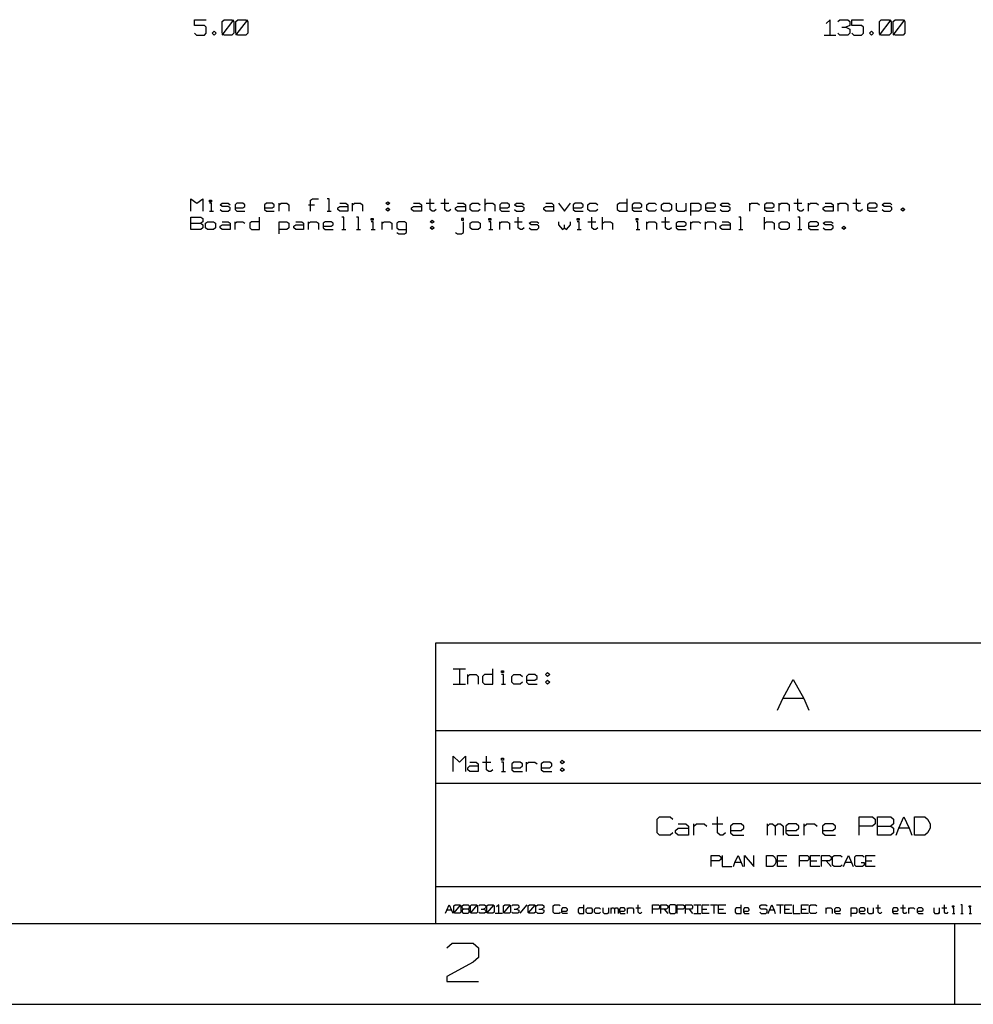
# Model space of a CAD drawing. Extents: x -658 to 530, y -320 to 521.
# Tile 10 of 28: x -55 to 238, y -320 to -16. Entities that reach past the tile are written whole.
import ezdxf

# ---------------------------------------------------------------- set-up
doc = ezdxf.new("R2010")
doc.units = 0
doc.layers.add('1', color=1, linetype='CONTINUOUS')

msp = doc.modelspace()

# ---------------------------------------------------------------- linework, layer by layer
at = {"layer": '1'}
for p, q in [((-1.43, -18.28), (-1.43, -16.5)), ((-1.43, -16.5), (2.22, -16.5)), ((7.07, -17.1), (7.67, -16.5)), ((7.07, -21.23), (10.7, -16.5)), ((7.07, -20.63), (7.07, -17.1)), ((7.67, -16.5), (10.1, -16.5)), ((10.1, -16.5), (10.7, -17.1)), ((10.7, -17.1), (10.7, -20.63)), ((11.32, -17.1), (11.92, -16.5)), ((11.32, -21.23), (14.95, -16.5)), ((11.32, -20.63), (11.32, -17.1)), ((11.92, -16.5), (14.35, -16.5)), ((14.35, -16.5), (14.95, -17.1)), ((14.95, -17.1), (14.95, -20.63)), ((194.2, -16.5), (193, -17.68)), ((194.2, -21.23), (194.2, -16.5)), ((196.62, -17.1), (197.25, -16.5)), ((197.25, -16.5), (199.67, -16.5)), ((199.67, -16.5), (200.27, -17.1)), ((200.27, -17.1), (200.27, -18.28)), ((200.87, -18.28), (200.87, -16.5)), ((200.87, -16.5), (204.52, -16.5)), ((209.37, -17.1), (209.97, -16.5)), ((209.37, -21.23), (213, -16.5)), ((209.37, -20.63), (209.37, -17.1)), ((209.97, -16.5), (212.4, -16.5)), ((212.4, -16.5), (213, -17.1)), ((213, -17.1), (213, -20.63)), ((213.6, -17.1), (214.22, -16.5)), ((213.6, -21.23), (217.25, -16.5)), ((213.6, -20.63), (213.6, -17.1)), ((214.22, -16.5), (216.65, -16.5)), ((216.65, -16.5), (217.25, -17.1)), ((217.25, -17.1), (217.25, -20.63)), ((1.62, -18.28), (-1.43, -18.28)), ((-1.43, -20.63), (-0.8, -21.23)), ((2.22, -18.85), (1.62, -18.28)), ((1.62, -21.23), (2.22, -20.63)), ((2.22, -20.63), (2.22, -18.85)), ((4.05, -20.63), (4.65, -20.05)), ((4.65, -21.23), (4.05, -20.63)), ((4.65, -20.05), (5.25, -20.63)), ((5.25, -20.63), (4.65, -21.23)), ((7.67, -21.23), (7.07, -20.63)), ((10.7, -20.63), (10.1, -21.23)), ((11.92, -21.23), (11.32, -20.63)), ((14.95, -20.63), (14.35, -21.23)), ((197.25, -21.23), (196.62, -20.63)), ((197.85, -18.85), (199.05, -18.85)), ((200.27, -18.28), (199.05, -18.85)), ((199.05, -18.85), (200.27, -19.45)), ((200.27, -20.63), (199.67, -21.23)), ((200.27, -19.45), (200.27, -20.63)), ((203.9, -18.28), (200.87, -18.28)), ((200.87, -20.63), (201.47, -21.23)), ((204.52, -18.85), (203.9, -18.28)), ((203.9, -21.23), (204.52, -20.63)), ((204.52, -20.63), (204.52, -18.85)), ((206.32, -20.63), (206.95, -20.05)), ((206.95, -21.23), (206.32, -20.63)), ((206.95, -20.05), (207.55, -20.63)), ((207.55, -20.63), (206.95, -21.23)), ((209.97, -21.23), (209.37, -20.63)), ((213, -20.63), (212.4, -21.23)), ((214.22, -21.23), (213.6, -20.63)), ((217.25, -20.63), (216.65, -21.23)), ((-0.8, -21.23), (1.62, -21.23)), ((10.1, -21.23), (7.67, -21.23)), ((14.35, -21.23), (11.92, -21.23)), ((192.4, -21.23), (196.02, -21.23)), ((199.67, -21.23), (197.25, -21.23)), ((201.47, -21.23), (203.9, -21.23)), ((212.4, -21.23), (209.97, -21.23)), ((216.65, -21.23), (214.22, -21.23)), ((-2.55, -75.38), (-2.55, -71.6)), ((-2.55, -71.6), (-0.73, -73)), ((-0.73, -73), (1.1, -71.6)), ((1.1, -71.6), (1.1, -75.38)), ((3.2, -72.53), (3.2, -72.08)), ((3.2, -72.08), (3.8, -72.08)), ((3.8, -72.53), (3.2, -72.53)), ((3.8, -72.08), (3.8, -72.53)), ((34.27, -72.08), (34.9, -71.6)), ((34.27, -75.38), (34.27, -72.08)), ((34.9, -71.6), (36.7, -71.6)), ((40.02, -71.6), (39.42, -71.6)), ((40.02, -75.38), (40.02, -71.6)), ((57.52, -73), (58.12, -72.53)), ((58.12, -72.53), (58.72, -73)), ((71.1, -74.9), (71.1, -71.6)), ((75.62, -74.9), (75.62, -71.6)), ((88, -75.38), (88, -71.6)), ((131.77, -75.38), (131.77, -71.6)), ((184.27, -74.9), (184.27, -71.6)), ((202.37, -74.9), (202.37, -71.6)), ((3.8, -73), (3.2, -73)), ((3.2, -75.38), (4.42, -75.38)), ((3.8, -75.38), (3.8, -73)), ((6.52, -73.48), (7.12, -73)), ((7.12, -73.95), (6.52, -73.48)), ((6.52, -74.9), (7.12, -75.38)), ((7.12, -73), (8.95, -73)), ((8.95, -73.95), (7.12, -73.95)), ((7.12, -75.38), (8.95, -75.38)), ((8.95, -73), (9.55, -73.48)), ((9.55, -74.43), (8.95, -73.95)), ((8.95, -75.38), (9.55, -74.9)), ((9.55, -74.9), (9.55, -74.43)), ((11.65, -73), (11.05, -73.48)), ((11.05, -73.48), (11.05, -74.9)), ((11.05, -74.43), (13.47, -74.43)), ((11.05, -74.9), (11.65, -75.38)), ((13.47, -73), (11.65, -73)), ((11.65, -75.38), (14.07, -75.38)), ((14.07, -73.48), (13.47, -73)), ((13.47, -74.43), (14.07, -73.95)), ((14.07, -73.95), (14.07, -73.48)), ((20.7, -73), (20.1, -73.48)), ((20.1, -73.48), (20.1, -74.9)), ((20.1, -74.43), (22.52, -74.43)), ((20.1, -74.9), (20.7, -75.38)), ((22.52, -73), (20.7, -73)), ((20.7, -75.38), (23.12, -75.38)), ((23.12, -73.48), (22.52, -73)), ((22.52, -74.43), (23.12, -73.95)), ((23.12, -73.95), (23.12, -73.48)), ((24.62, -75.38), (24.62, -73)), ((24.62, -73.48), (25.22, -73)), ((25.22, -73), (27.05, -73)), ((27.05, -73), (27.65, -73.48)), ((27.65, -73.48), (27.65, -75.38)), ((33.67, -73.48), (35.5, -73.48)), ((39.42, -75.38), (40.62, -75.38)), ((42.72, -74.43), (43.32, -73.95)), ((42.72, -74.9), (42.72, -74.43)), ((43.32, -75.38), (42.72, -74.9)), ((43.32, -73), (45.15, -73)), ((43.32, -73.95), (45.75, -73.95)), ((45.75, -75.38), (43.32, -75.38)), ((45.15, -73), (45.75, -73.48)), ((45.75, -73.48), (45.75, -75.38)), ((47.25, -75.38), (47.25, -73)), ((47.25, -73.48), (47.85, -73)), ((47.85, -73), (49.67, -73)), ((49.67, -73), (50.27, -73.48)), ((50.27, -73.48), (50.27, -75.38)), ((58.12, -73.48), (57.52, -73)), ((57.52, -74.9), (58.12, -74.43)), ((58.12, -75.38), (57.52, -74.9)), ((58.72, -73), (58.12, -73.48)), ((58.12, -74.43), (58.72, -74.9)), ((58.72, -74.9), (58.12, -75.38)), ((65.35, -74.43), (65.97, -73.95)), ((65.35, -74.9), (65.35, -74.43)), ((65.97, -75.38), (65.35, -74.9)), ((65.97, -73), (67.8, -73)), ((65.97, -73.95), (68.4, -73.95)), ((68.4, -75.38), (65.97, -75.38)), ((67.8, -73), (68.4, -73.48)), ((68.4, -73.48), (68.4, -75.38)), ((69.9, -73), (72.32, -73)), ((71.7, -75.38), (71.1, -74.9)), ((72.32, -75.38), (71.7, -75.38)), ((72.92, -74.9), (72.32, -75.38)), ((74.42, -73), (76.85, -73)), ((76.22, -75.38), (75.62, -74.9)), ((76.85, -75.38), (76.22, -75.38)), ((77.45, -74.9), (76.85, -75.38)), ((78.95, -74.43), (79.55, -73.95)), ((78.95, -74.9), (78.95, -74.43)), ((79.55, -75.38), (78.95, -74.9)), ((79.55, -73), (81.37, -73)), ((79.55, -73.95), (81.97, -73.95)), ((81.97, -75.38), (79.55, -75.38)), ((81.37, -73), (81.97, -73.48)), ((81.97, -73.48), (81.97, -75.38)), ((83.47, -73.48), (84.07, -73)), ((83.47, -74.9), (83.47, -73.48)), ((84.07, -75.38), (83.47, -74.9)), ((84.07, -73), (85.9, -73)), ((85.9, -75.38), (84.07, -75.38)), ((85.9, -73), (86.5, -73.48)), ((86.5, -74.9), (85.9, -75.38)), ((88, -73.48), (88.6, -73)), ((88.6, -73), (90.42, -73)), ((90.42, -73), (91.02, -73.48)), ((91.02, -73.48), (91.02, -75.38)), ((93.12, -73), (92.52, -73.48)), ((92.52, -73.48), (92.52, -74.9)), ((92.52, -74.43), (94.95, -74.43)), ((92.52, -74.9), (93.12, -75.38)), ((94.95, -73), (93.12, -73)), ((93.12, -75.38), (95.55, -75.38)), ((95.55, -73.48), (94.95, -73)), ((94.95, -74.43), (95.55, -73.95)), ((95.55, -73.95), (95.55, -73.48)), ((97.05, -73.48), (97.65, -73)), ((97.65, -73.95), (97.05, -73.48)), ((97.05, -74.9), (97.65, -75.38)), ((97.65, -73), (99.47, -73)), ((99.47, -73.95), (97.65, -73.95)), ((97.65, -75.38), (99.47, -75.38)), ((99.47, -73), (100.07, -73.48)), ((100.07, -74.43), (99.47, -73.95)), ((99.47, -75.38), (100.07, -74.9)), ((100.07, -74.9), (100.07, -74.43)), ((106.1, -74.43), (106.7, -73.95)), ((106.1, -74.9), (106.1, -74.43)), ((106.7, -75.38), (106.1, -74.9)), ((106.7, -73), (108.52, -73)), ((106.7, -73.95), (109.12, -73.95)), ((109.12, -75.38), (106.7, -75.38)), ((108.52, -73), (109.12, -73.48)), ((109.12, -73.48), (109.12, -75.38)), ((110.62, -73), (112.45, -75.38)), ((112.45, -75.38), (114.27, -73)), ((115.77, -73), (115.15, -73.48)), ((115.15, -73.48), (115.15, -74.9)), ((115.15, -74.43), (117.57, -74.43)), ((115.15, -74.9), (115.77, -75.38)), ((117.57, -73), (115.77, -73)), ((115.77, -75.38), (118.2, -75.38)), ((118.2, -73.48), (117.57, -73)), ((117.57, -74.43), (118.2, -73.95)), ((118.2, -73.95), (118.2, -73.48)), ((119.67, -73.48), (120.3, -73)), ((119.67, -74.9), (119.67, -73.48)), ((120.3, -75.38), (119.67, -74.9)), ((120.3, -73), (122.1, -73)), ((122.1, -75.38), (120.3, -75.38)), ((122.1, -73), (122.72, -73.48)), ((122.72, -74.9), (122.1, -75.38)), ((129.35, -73), (128.72, -73.48)), ((128.72, -73.48), (128.72, -74.9)), ((128.72, -74.9), (129.35, -75.38)), ((131.77, -73), (129.35, -73)), ((129.35, -75.38), (131.77, -75.38)), ((133.87, -73), (133.27, -73.48)), ((133.27, -73.48), (133.27, -74.9)), ((133.27, -74.43), (135.7, -74.43)), ((133.27, -74.9), (133.87, -75.38)), ((135.7, -73), (133.87, -73)), ((133.87, -75.38), (136.3, -75.38)), ((136.3, -73.48), (135.7, -73)), ((135.7, -74.43), (136.3, -73.95)), ((136.3, -73.95), (136.3, -73.48)), ((137.8, -73.48), (138.4, -73)), ((137.8, -74.9), (137.8, -73.48)), ((138.4, -75.38), (137.8, -74.9)), ((138.4, -73), (140.22, -73)), ((140.22, -75.38), (138.4, -75.38)), ((140.22, -73), (140.82, -73.48)), ((140.82, -74.9), (140.22, -75.38)), ((142.32, -73.48), (142.92, -73)), ((142.32, -74.9), (142.32, -73.48)), ((142.92, -75.38), (142.32, -74.9)), ((142.92, -73), (144.75, -73)), ((144.75, -75.38), (142.92, -75.38)), ((144.75, -73), (145.35, -73.48)), ((145.35, -74.9), (144.75, -75.38)), ((145.35, -73.48), (145.35, -74.9)), ((146.85, -73), (146.85, -74.9)), ((146.85, -74.9), (147.45, -75.38)), ((147.45, -75.38), (149.27, -75.38)), ((149.27, -75.38), (149.87, -74.9)), ((149.87, -75.38), (149.87, -73)), ((151.37, -76.78), (151.37, -73)), ((151.37, -73), (153.8, -73)), ((153.8, -75.38), (151.37, -75.38)), ((153.8, -73), (154.4, -73.48)), ((154.4, -74.9), (153.8, -75.38)), ((154.4, -73.48), (154.4, -74.9)), ((156.5, -73), (155.9, -73.48)), ((155.9, -73.48), (155.9, -74.9)), ((155.9, -74.43), (158.32, -74.43)), ((155.9, -74.9), (156.5, -75.38)), ((158.32, -73), (156.5, -73)), ((156.5, -75.38), (158.92, -75.38)), ((158.92, -73.48), (158.32, -73)), ((158.32, -74.43), (158.92, -73.95)), ((158.92, -73.95), (158.92, -73.48)), ((160.42, -73.48), (161.02, -73)), ((161.02, -73.95), (160.42, -73.48)), ((160.42, -74.9), (161.02, -75.38)), ((161.02, -73), (162.85, -73)), ((162.85, -73.95), (161.02, -73.95)), ((161.02, -75.38), (162.85, -75.38)), ((162.85, -73), (163.45, -73.48)), ((163.45, -74.43), (162.85, -73.95)), ((162.85, -75.38), (163.45, -74.9)), ((163.45, -74.9), (163.45, -74.43)), ((169.47, -75.38), (169.47, -73)), ((169.47, -73.48), (170.07, -73)), ((170.07, -73), (171.9, -73)), ((171.9, -73), (172.5, -73.48)), ((174.6, -73), (174, -73.48)), ((174, -73.48), (174, -74.9)), ((174, -74.43), (176.42, -74.43)), ((174, -74.9), (174.6, -75.38)), ((176.42, -73), (174.6, -73)), ((174.6, -75.38), (177.02, -75.38)), ((177.02, -73.48), (176.42, -73)), ((176.42, -74.43), (177.02, -73.95)), ((177.02, -73.95), (177.02, -73.48)), ((178.52, -75.38), (178.52, -73)), ((178.52, -73.48), (179.15, -73)), ((179.15, -73), (180.95, -73)), ((180.95, -73), (181.57, -73.48)), ((181.57, -73.48), (181.57, -75.38)), ((183.05, -73), (185.47, -73)), ((184.87, -75.38), (184.27, -74.9)), ((185.47, -75.38), (184.87, -75.38)), ((186.1, -74.9), (185.47, -75.38)), ((187.57, -75.38), (187.57, -73)), ((187.57, -73.48), (188.2, -73)), ((188.2, -73), (190, -73)), ((190, -73), (190.62, -73.48)), ((192.1, -74.43), (192.72, -73.95)), ((192.1, -74.9), (192.1, -74.43)), ((192.72, -75.38), (192.1, -74.9)), ((192.72, -73), (194.52, -73)), ((192.72, -73.95), (195.15, -73.95)), ((195.15, -75.38), (192.72, -75.38)), ((194.52, -73), (195.15, -73.48)), ((195.15, -73.48), (195.15, -75.38)), ((196.65, -75.38), (196.65, -73)), ((196.65, -73.48), (197.25, -73)), ((197.25, -73), (199.07, -73)), ((199.07, -73), (199.67, -73.48)), ((199.67, -73.48), (199.67, -75.38)), ((201.17, -73), (203.6, -73)), ((202.97, -75.38), (202.37, -74.9)), ((203.6, -75.38), (202.97, -75.38)), ((204.2, -74.9), (203.6, -75.38)), ((206.3, -73), (205.7, -73.48)), ((205.7, -73.48), (205.7, -74.9)), ((205.7, -74.43), (208.12, -74.43)), ((205.7, -74.9), (206.3, -75.38)), ((208.12, -73), (206.3, -73)), ((206.3, -75.38), (208.72, -75.38)), ((208.72, -73.48), (208.12, -73)), ((208.12, -74.43), (208.72, -73.95)), ((208.72, -73.95), (208.72, -73.48)), ((210.22, -73.48), (210.82, -73)), ((210.82, -73.95), (210.22, -73.48)), ((210.22, -74.9), (210.82, -75.38)), ((210.82, -73), (212.65, -73)), ((212.65, -73.95), (210.82, -73.95)), ((210.82, -75.38), (212.65, -75.38)), ((212.65, -73), (213.25, -73.48)), ((213.25, -74.43), (212.65, -73.95)), ((212.65, -75.38), (213.25, -74.9)), ((213.25, -74.9), (213.25, -74.43)), ((215.95, -74.9), (216.57, -74.43)), ((216.57, -75.38), (215.95, -74.9)), ((216.57, -74.43), (217.17, -74.9)), ((217.17, -74.9), (216.57, -75.38)), ((-2.55, -81.03), (-2.55, -77.25)), ((-2.55, -77.25), (0.5, -77.25)), ((0.5, -77.25), (1.1, -77.73)), ((1.1, -78.68), (0.5, -79.15)), ((1.1, -77.73), (1.1, -78.68)), ((2, -79.15), (2.6, -78.68)), ((2.6, -78.68), (4.42, -78.68)), ((4.42, -78.68), (5.02, -79.15)), ((7.12, -78.68), (8.95, -78.68)), ((8.95, -78.68), (9.55, -79.15)), ((11.05, -81.03), (11.05, -78.68)), ((11.05, -79.15), (11.65, -78.68)), ((11.65, -78.68), (13.47, -78.68)), ((13.47, -78.68), (14.07, -79.15)), ((16.17, -78.68), (15.57, -79.15)), ((18.6, -78.68), (16.17, -78.68)), ((18.6, -81.03), (18.6, -77.25)), ((24.62, -82.45), (24.62, -78.68)), ((24.62, -78.68), (27.05, -78.68)), ((27.05, -78.68), (27.65, -79.15)), ((29.75, -78.68), (31.57, -78.68)), ((31.57, -78.68), (32.17, -79.15)), ((33.67, -81.03), (33.67, -78.68)), ((33.67, -79.15), (34.27, -78.68)), ((34.27, -78.68), (36.1, -78.68)), ((36.1, -78.68), (36.7, -79.15)), ((38.8, -78.68), (38.2, -79.15)), ((40.62, -78.68), (38.8, -78.68)), ((41.22, -79.15), (40.62, -78.68)), ((44.55, -77.25), (43.95, -77.25)), ((44.55, -81.03), (44.55, -77.25)), ((49.07, -77.25), (48.47, -77.25)), ((49.07, -81.03), (49.07, -77.25)), ((53, -78.2), (53, -77.73)), ((53, -77.73), (53.6, -77.73)), ((53.6, -78.2), (53, -78.2)), ((53.6, -78.68), (53, -78.68)), ((53.6, -77.73), (53.6, -78.2)), ((53.6, -81.03), (53.6, -78.68)), ((56.3, -81.03), (56.3, -78.68)), ((56.3, -79.15), (56.92, -78.68)), ((56.92, -78.68), (58.72, -78.68)), ((58.72, -78.68), (59.35, -79.15)), ((61.45, -78.68), (60.82, -79.15)), ((63.25, -78.68), (61.45, -78.68)), ((63.87, -79.15), (63.25, -78.68)), ((71.1, -78.68), (71.7, -78.2)), ((71.7, -79.15), (71.1, -78.68)), ((71.7, -78.2), (72.32, -78.68)), ((72.32, -78.68), (71.7, -79.15)), ((81.37, -77.73), (80.75, -77.73)), ((80.75, -77.73), (80.75, -78.2)), ((80.75, -78.2), (81.37, -78.2)), ((81.37, -78.2), (81.37, -77.73)), ((81.37, -81.98), (81.37, -78.68)), ((83.47, -79.15), (84.07, -78.68)), ((84.07, -78.68), (85.9, -78.68)), ((85.9, -78.68), (86.5, -79.15)), ((89.2, -78.2), (89.2, -77.73)), ((89.2, -77.73), (89.82, -77.73)), ((89.82, -78.2), (89.2, -78.2)), ((89.82, -78.68), (89.2, -78.68)), ((89.82, -77.73), (89.82, -78.2)), ((89.82, -81.03), (89.82, -78.68)), ((92.52, -81.03), (92.52, -78.68)), ((92.52, -79.15), (93.12, -78.68)), ((93.12, -78.68), (94.95, -78.68)), ((94.95, -78.68), (95.55, -79.15)), ((97.05, -78.68), (99.47, -78.68)), ((98.25, -80.55), (98.25, -77.25)), ((101.57, -79.15), (102.17, -78.68)), ((102.17, -78.68), (104, -78.68)), ((104, -78.68), (104.6, -79.15)), ((110.62, -78.68), (110.62, -79.6)), ((114.27, -79.6), (114.27, -78.68)), ((116.37, -78.2), (116.37, -77.73)), ((116.37, -77.73), (116.97, -77.73)), ((116.97, -78.2), (116.37, -78.2)), ((116.97, -78.68), (116.37, -78.68)), ((116.97, -77.73), (116.97, -78.2)), ((116.97, -81.03), (116.97, -78.68)), ((119.67, -78.68), (122.1, -78.68)), ((120.9, -80.55), (120.9, -77.25)), ((124.2, -81.03), (124.2, -77.25)), ((124.2, -79.15), (124.82, -78.68)), ((124.82, -78.68), (126.62, -78.68)), ((126.62, -78.68), (127.25, -79.15)), ((134.47, -78.2), (134.47, -77.73)), ((134.47, -77.73), (135.07, -77.73)), ((135.07, -78.2), (134.47, -78.2)), ((135.07, -78.68), (134.47, -78.68)), ((135.07, -77.73), (135.07, -78.2)), ((135.07, -81.03), (135.07, -78.68)), ((137.8, -81.03), (137.8, -78.68)), ((137.8, -79.15), (138.4, -78.68)), ((138.4, -78.68), (140.22, -78.68)), ((140.22, -78.68), (140.82, -79.15)), ((142.32, -78.68), (144.75, -78.68)), ((143.52, -80.55), (143.52, -77.25)), ((147.45, -78.68), (146.85, -79.15)), ((149.27, -78.68), (147.45, -78.68)), ((149.87, -79.15), (149.27, -78.68)), ((151.37, -81.03), (151.37, -78.68)), ((151.37, -79.15), (151.97, -78.68)), ((151.97, -78.68), (153.8, -78.68)), ((153.8, -78.68), (154.4, -79.15)), ((155.9, -81.03), (155.9, -78.68)), ((155.9, -79.15), (156.5, -78.68)), ((156.5, -78.68), (158.32, -78.68)), ((158.32, -78.68), (158.92, -79.15)), ((161.02, -78.68), (162.85, -78.68)), ((162.85, -78.68), (163.45, -79.15)), ((166.77, -77.25), (166.17, -77.25)), ((166.77, -81.03), (166.77, -77.25)), ((174, -81.03), (174, -77.25)), ((174, -79.15), (174.6, -78.68)), ((174.6, -78.68), (176.42, -78.68)), ((176.42, -78.68), (177.02, -79.15)), ((178.52, -79.15), (179.15, -78.68)), ((179.15, -78.68), (180.95, -78.68)), ((180.95, -78.68), (181.57, -79.15)), ((184.87, -77.25), (184.27, -77.25)), ((184.87, -81.03), (184.87, -77.25)), ((188.2, -78.68), (187.57, -79.15)), ((190, -78.68), (188.2, -78.68)), ((190.62, -79.15), (190, -78.68)), ((192.1, -79.15), (192.72, -78.68)), ((192.72, -78.68), (194.52, -78.68)), ((194.52, -78.68), (195.15, -79.15)), ((-2.55, -79.15), (0.5, -79.15)), ((0.5, -81.03), (-2.55, -81.03)), ((0.5, -79.15), (1.1, -79.6)), ((1.1, -80.55), (0.5, -81.03)), ((1.1, -79.6), (1.1, -80.55)), ((2, -80.55), (2, -79.15)), ((2.6, -81.03), (2, -80.55)), ((4.42, -81.03), (2.6, -81.03)), ((5.02, -80.55), (4.42, -81.03)), ((5.02, -79.15), (5.02, -80.55)), ((6.52, -80.08), (7.12, -79.6)), ((6.52, -80.55), (6.52, -80.08)), ((7.12, -81.03), (6.52, -80.55)), ((7.12, -79.6), (9.55, -79.6)), ((9.55, -81.03), (7.12, -81.03)), ((9.55, -79.15), (9.55, -81.03)), ((15.57, -79.15), (15.57, -80.55)), ((15.57, -80.55), (16.17, -81.03)), ((16.17, -81.03), (18.6, -81.03)), ((27.05, -81.03), (24.62, -81.03)), ((27.65, -80.55), (27.05, -81.03)), ((27.65, -79.15), (27.65, -80.55)), ((29.15, -80.08), (29.75, -79.6)), ((29.15, -80.55), (29.15, -80.08)), ((29.75, -81.03), (29.15, -80.55)), ((29.75, -79.6), (32.17, -79.6)), ((32.17, -81.03), (29.75, -81.03)), ((32.17, -79.15), (32.17, -81.03)), ((36.7, -79.15), (36.7, -81.03)), ((38.2, -79.15), (38.2, -80.55)), ((38.2, -80.08), (40.62, -80.08)), ((38.2, -80.55), (38.8, -81.03)), ((38.8, -81.03), (41.22, -81.03)), ((40.62, -80.08), (41.22, -79.6)), ((41.22, -79.6), (41.22, -79.15)), ((43.95, -81.03), (45.15, -81.03)), ((48.47, -81.03), (49.67, -81.03)), ((53, -81.03), (54.2, -81.03)), ((59.35, -79.15), (59.35, -81.03)), ((60.82, -79.15), (60.82, -80.55)), ((60.82, -80.55), (61.45, -81.03)), ((61.45, -81.03), (63.87, -81.03)), ((63.87, -81.98), (63.87, -79.15)), ((71.1, -80.55), (71.7, -80.08)), ((71.7, -81.03), (71.1, -80.55)), ((71.7, -80.08), (72.32, -80.55)), ((72.32, -80.55), (71.7, -81.03)), ((83.47, -80.55), (83.47, -79.15)), ((84.07, -81.03), (83.47, -80.55)), ((85.9, -81.03), (84.07, -81.03)), ((86.5, -80.55), (85.9, -81.03)), ((86.5, -79.15), (86.5, -80.55)), ((89.2, -81.03), (90.42, -81.03)), ((95.55, -79.15), (95.55, -81.03)), ((98.87, -81.03), (98.25, -80.55)), ((99.47, -81.03), (98.87, -81.03)), ((100.07, -80.55), (99.47, -81.03)), ((102.17, -79.6), (101.57, -79.15)), ((101.57, -80.55), (102.17, -81.03)), ((104, -79.6), (102.17, -79.6)), ((102.17, -81.03), (104, -81.03)), ((104.6, -80.08), (104, -79.6)), ((104, -81.03), (104.6, -80.55)), ((104.6, -80.55), (104.6, -80.08)), ((110.62, -79.6), (111.85, -81.03)), ((111.85, -81.03), (112.45, -80.55)), ((112.45, -80.55), (112.45, -79.6)), ((112.45, -80.55), (113.05, -81.03)), ((113.05, -81.03), (114.27, -79.6)), ((116.37, -81.03), (117.57, -81.03)), ((121.5, -81.03), (120.9, -80.55)), ((122.1, -81.03), (121.5, -81.03)), ((122.72, -80.55), (122.1, -81.03)), ((127.25, -79.15), (127.25, -81.03)), ((134.47, -81.03), (135.7, -81.03)), ((140.82, -79.15), (140.82, -81.03)), ((144.12, -81.03), (143.52, -80.55)), ((144.75, -81.03), (144.12, -81.03)), ((145.35, -80.55), (144.75, -81.03)), ((146.85, -79.15), (146.85, -80.55)), ((146.85, -80.08), (149.27, -80.08)), ((146.85, -80.55), (147.45, -81.03)), ((147.45, -81.03), (149.87, -81.03)), ((149.27, -80.08), (149.87, -79.6)), ((149.87, -79.6), (149.87, -79.15)), ((158.92, -79.15), (158.92, -81.03)), ((160.42, -80.08), (161.02, -79.6)), ((160.42, -80.55), (160.42, -80.08)), ((161.02, -81.03), (160.42, -80.55)), ((161.02, -79.6), (163.45, -79.6)), ((163.45, -81.03), (161.02, -81.03)), ((163.45, -79.15), (163.45, -81.03)), ((166.17, -81.03), (167.37, -81.03)), ((177.02, -79.15), (177.02, -81.03)), ((178.52, -80.55), (178.52, -79.15)), ((179.15, -81.03), (178.52, -80.55)), ((180.95, -81.03), (179.15, -81.03)), ((181.57, -80.55), (180.95, -81.03)), ((181.57, -79.15), (181.57, -80.55)), ((184.27, -81.03), (185.47, -81.03)), ((187.57, -79.15), (187.57, -80.55)), ((187.57, -80.08), (190, -80.08)), ((187.57, -80.55), (188.2, -81.03)), ((188.2, -81.03), (190.62, -81.03)), ((190, -80.08), (190.62, -79.6)), ((190.62, -79.6), (190.62, -79.15)), ((192.72, -79.6), (192.1, -79.15)), ((192.1, -80.55), (192.72, -81.03)), ((194.52, -79.6), (192.72, -79.6)), ((192.72, -81.03), (194.52, -81.03)), ((195.15, -80.08), (194.52, -79.6)), ((194.52, -81.03), (195.15, -80.55)), ((195.15, -80.55), (195.15, -80.08)), ((197.85, -80.55), (198.45, -80.08)), ((198.45, -81.03), (197.85, -80.55)), ((198.45, -80.08), (199.07, -80.55)), ((199.07, -80.55), (198.45, -81.03)), ((60.82, -81.98), (61.45, -82.45)), ((61.45, -82.45), (63.25, -82.45)), ((63.25, -82.45), (63.87, -81.98)), ((78.95, -81.98), (79.55, -82.45)), ((79.55, -82.45), (80.75, -82.45)), ((80.75, -82.45), (81.37, -81.98)), ((503.92, -208.4), (72.75, -208.4)), ((72.75, -208.4), (72.75, -294.63)), ((78.15, -216.25), (82.03, -216.25)), ((80.1, -216.25), (80.1, -220.97)), ((82.68, -220.97), (82.68, -218.02)), ((82.68, -218.6), (83.33, -218.02)), ((83.33, -218.02), (85.28, -218.02)), ((85.28, -218.02), (85.9, -218.6)), ((87.85, -218.02), (87.2, -218.6)), ((90.45, -218.02), (87.85, -218.02)), ((90.45, -220.97), (90.45, -216.25)), ((93.03, -217.42), (93.03, -216.85)), ((93.03, -216.85), (93.68, -216.85)), ((93.68, -217.42), (93.03, -217.42)), ((93.68, -218.02), (93.03, -218.02)), ((93.68, -216.85), (93.68, -217.42)), ((93.68, -220.97), (93.68, -218.02)), ((96.25, -218.6), (96.9, -218.02)), ((96.9, -218.02), (98.85, -218.02)), ((98.85, -218.02), (99.5, -218.6)), ((101.43, -218.02), (100.78, -218.6)), ((103.38, -218.02), (101.43, -218.02)), ((104.03, -218.6), (103.38, -218.02)), ((106.6, -218.02), (107.25, -217.42)), ((107.25, -218.6), (106.6, -218.02)), ((107.25, -217.42), (107.9, -218.02)), ((107.9, -218.02), (107.25, -218.6)), ((78.15, -220.97), (82.03, -220.97)), ((85.9, -218.6), (85.9, -220.97)), ((87.2, -218.6), (87.2, -220.37)), ((87.2, -220.37), (87.85, -220.97)), ((87.85, -220.97), (90.45, -220.97)), ((93.03, -220.97), (94.33, -220.97)), ((96.25, -220.37), (96.25, -218.6)), ((96.9, -220.97), (96.25, -220.37)), ((98.85, -220.97), (96.9, -220.97)), ((99.5, -220.37), (98.85, -220.97)), ((100.78, -218.6), (100.78, -220.37)), ((100.78, -219.77), (103.38, -219.77)), ((100.78, -220.37), (101.43, -220.97)), ((101.43, -220.97), (104.03, -220.97)), ((103.38, -219.77), (104.03, -219.2)), ((104.03, -219.2), (104.03, -218.6)), ((106.6, -220.37), (107.25, -219.77)), ((107.25, -220.97), (106.6, -220.37)), ((107.25, -219.77), (107.9, -220.37)), ((107.9, -220.37), (107.25, -220.97)), ((179.62, -225.45), (182.85, -219.58)), ((182.85, -219.58), (186.1, -225.45)), ((178, -229), (179.62, -225.45)), ((186.1, -225.45), (179.62, -225.45)), ((186.1, -225.45), (187.7, -229)), ((404.77, -235.35), (72.75, -235.35)), ((78.15, -247.9), (78.15, -243.2)), ((78.15, -243.2), (80.1, -244.97)), ((80.1, -244.97), (82.03, -243.2)), ((82.03, -243.2), (82.03, -247.9)), ((83.33, -244.97), (85.28, -244.97)), ((85.28, -244.97), (85.9, -245.55)), ((87.2, -244.97), (89.8, -244.97)), ((88.5, -247.32), (88.5, -243.2)), ((93.03, -244.37), (93.03, -243.77)), ((93.03, -243.77), (93.68, -243.77)), ((93.68, -244.37), (93.03, -244.37)), ((93.68, -244.97), (93.03, -244.97)), ((93.68, -243.77), (93.68, -244.37)), ((93.68, -247.9), (93.68, -244.97)), ((96.9, -244.97), (96.25, -245.55)), ((98.85, -244.97), (96.9, -244.97)), ((99.5, -245.55), (98.85, -244.97)), ((100.78, -247.9), (100.78, -244.97)), ((100.78, -245.55), (101.43, -244.97)), ((101.43, -244.97), (103.38, -244.97)), ((103.38, -244.97), (104.03, -245.55)), ((105.95, -244.97), (105.3, -245.55)), ((107.9, -244.97), (105.95, -244.97)), ((108.55, -245.55), (107.9, -244.97)), ((111.13, -244.97), (111.78, -244.37)), ((111.78, -245.55), (111.13, -244.97)), ((111.78, -244.37), (112.43, -244.97)), ((112.43, -244.97), (111.78, -245.55)), ((82.68, -246.72), (83.33, -246.15)), ((82.68, -247.32), (82.68, -246.72)), ((83.33, -247.9), (82.68, -247.32)), ((83.33, -246.15), (85.9, -246.15)), ((85.9, -247.9), (83.33, -247.9)), ((85.9, -245.55), (85.9, -247.9)), ((89.15, -247.9), (88.5, -247.32)), ((89.8, -247.9), (89.15, -247.9)), ((90.45, -247.32), (89.8, -247.9)), ((93.03, -247.9), (94.33, -247.9)), ((96.25, -245.55), (96.25, -247.32)), ((96.25, -246.72), (98.85, -246.72)), ((96.25, -247.32), (96.9, -247.9)), ((96.9, -247.9), (99.5, -247.9)), ((98.85, -246.72), (99.5, -246.15)), ((99.5, -246.15), (99.5, -245.55)), ((105.3, -245.55), (105.3, -247.32)), ((105.3, -246.72), (107.9, -246.72)), ((105.3, -247.32), (105.95, -247.9)), ((105.95, -247.9), (108.55, -247.9)), ((107.9, -246.72), (108.55, -246.15)), ((108.55, -246.15), (108.55, -245.55)), ((111.13, -247.32), (111.78, -246.72)), ((111.78, -247.9), (111.13, -247.32)), ((111.78, -246.72), (112.43, -247.32)), ((112.43, -247.32), (111.78, -247.9)), ((503.92, -251.53), (72.75, -251.53)), ((140.95, -262.53), (141.75, -261.83)), ((140.95, -266.78), (140.95, -262.53)), ((141.75, -261.83), (144.97, -261.83)), ((144.97, -261.83), (145.8, -262.53)), ((159.55, -266.78), (159.55, -261.83)), ((203.2, -267.48), (203.2, -261.83)), ((203.2, -261.83), (207.22, -261.83)), ((207.22, -261.83), (208.05, -262.53)), ((208.05, -262.53), (208.05, -263.95)), ((208.85, -267.48), (208.85, -261.83)), ((208.85, -261.83), (212.9, -261.83)), ((212.9, -261.83), (213.7, -262.53)), ((213.7, -262.53), (213.7, -263.95)), ((215.32, -265.35), (216.92, -261.83)), ((216.92, -261.83), (218.55, -265.35)), ((220.17, -267.48), (220.17, -261.83)), ((220.17, -261.83), (223.4, -261.83)), ((223.4, -261.83), (224.2, -262.53)), ((224.2, -262.53), (225.02, -263.95)), ((146.6, -266.05), (147.4, -265.35)), ((146.6, -266.78), (146.6, -266.05)), ((147.4, -263.95), (149.82, -263.95)), ((147.4, -265.35), (150.65, -265.35)), ((149.82, -263.95), (150.65, -264.65)), ((150.65, -264.65), (150.65, -267.48)), ((152.27, -267.48), (152.27, -263.95)), ((152.27, -264.65), (153.07, -263.95)), ((153.07, -263.95), (155.5, -263.95)), ((155.5, -263.95), (156.3, -264.65)), ((157.92, -263.95), (161.15, -263.95)), ((164.4, -263.95), (163.57, -264.65)), ((163.57, -264.65), (163.57, -266.78)), ((163.57, -266.05), (166.82, -266.05)), ((166.82, -263.95), (164.4, -263.95)), ((167.62, -264.65), (166.82, -263.95)), ((166.82, -266.05), (167.62, -265.35)), ((167.62, -265.35), (167.62, -264.65)), ((174.9, -267.48), (174.9, -263.95)), ((174.9, -264.65), (175.7, -263.95)), ((175.7, -263.95), (176.52, -263.95)), ((176.52, -263.95), (177.32, -264.65)), ((177.32, -264.65), (178.12, -263.95)), ((177.32, -264.65), (177.32, -267.48)), ((178.12, -263.95), (178.95, -263.95)), ((178.95, -263.95), (179.75, -264.65)), ((179.75, -264.65), (179.75, -267.48)), ((181.37, -263.95), (180.55, -264.65)), ((180.55, -264.65), (180.55, -266.78)), ((180.55, -266.05), (183.8, -266.05)), ((183.8, -263.95), (181.37, -263.95)), ((184.6, -264.65), (183.8, -263.95)), ((183.8, -266.05), (184.6, -265.35)), ((184.6, -265.35), (184.6, -264.65)), ((186.22, -267.48), (186.22, -263.95)), ((186.22, -264.65), (187.02, -263.95)), ((187.02, -263.95), (189.45, -263.95)), ((189.45, -263.95), (190.25, -264.65)), ((192.67, -263.95), (191.87, -264.65)), ((191.87, -264.65), (191.87, -266.78)), ((191.87, -266.05), (195.1, -266.05)), ((195.1, -263.95), (192.67, -263.95)), ((195.92, -264.65), (195.1, -263.95)), ((195.1, -266.05), (195.92, -265.35)), ((195.92, -265.35), (195.92, -264.65)), ((207.22, -264.65), (203.2, -264.65)), ((208.05, -263.95), (207.22, -264.65)), ((208.85, -264.65), (212.9, -264.65)), ((213.7, -263.95), (212.9, -264.65)), ((212.9, -264.65), (213.7, -265.35)), ((213.7, -265.35), (213.7, -266.78)), ((214.5, -267.48), (215.32, -265.35)), ((218.55, -265.35), (215.32, -265.35)), ((218.55, -265.35), (219.35, -267.48)), ((225.02, -265.35), (224.2, -266.78)), ((225.02, -263.95), (225.02, -265.35)), ((141.75, -267.48), (140.95, -266.78)), ((144.97, -267.48), (141.75, -267.48)), ((145.8, -266.78), (144.97, -267.48)), ((147.4, -267.48), (146.6, -266.78)), ((150.65, -267.48), (147.4, -267.48)), ((160.35, -267.48), (159.55, -266.78)), ((161.15, -267.48), (160.35, -267.48)), ((161.97, -266.78), (161.15, -267.48)), ((163.57, -266.78), (164.4, -267.48)), ((164.4, -267.48), (167.62, -267.48)), ((180.55, -266.78), (181.37, -267.48)), ((181.37, -267.48), (184.6, -267.48)), ((191.87, -266.78), (192.67, -267.48)), ((192.67, -267.48), (195.92, -267.48)), ((212.9, -267.48), (208.85, -267.48)), ((213.7, -266.78), (212.9, -267.48)), ((223.4, -267.48), (220.17, -267.48)), ((224.2, -266.78), (223.4, -267.48)), ((157.65, -277.1), (157.65, -273.7)), ((157.65, -273.7), (160.08, -273.7)), ((160.08, -275.4), (157.65, -275.4)), ((160.08, -273.7), (160.55, -274.13)), ((160.55, -274.98), (160.08, -275.4)), ((160.55, -274.13), (160.55, -274.98)), ((161.03, -273.7), (161.03, -277.1)), ((164.93, -275.83), (165.88, -273.7)), ((165.88, -273.7), (166.85, -275.83)), ((167.83, -277.1), (167.83, -273.7)), ((167.83, -273.7), (170.73, -277.1)), ((170.73, -277.1), (170.73, -273.7)), ((174.63, -277.1), (174.63, -273.7)), ((174.63, -273.7), (176.55, -273.7)), ((176.55, -273.7), (177.05, -274.13)), ((177.05, -274.13), (177.53, -274.98)), ((177.53, -274.98), (177.53, -275.83)), ((178, -277.1), (178, -273.7)), ((178, -273.7), (180.93, -273.7)), ((178, -275.4), (179.95, -275.4)), ((184.8, -277.1), (184.8, -273.7)), ((184.8, -273.7), (187.23, -273.7)), ((187.23, -275.4), (184.8, -275.4)), ((187.23, -273.7), (187.7, -274.13)), ((187.7, -274.98), (187.23, -275.4)), ((187.7, -274.13), (187.7, -274.98)), ((188.2, -277.1), (188.2, -273.7)), ((188.2, -273.7), (191.1, -273.7)), ((188.2, -275.4), (190.13, -275.4)), ((191.6, -277.1), (191.6, -273.7)), ((191.6, -273.7), (194.03, -273.7)), ((194.03, -275.4), (191.6, -275.4)), ((193.05, -275.4), (194.5, -277.1)), ((194.03, -273.7), (194.5, -274.13)), ((194.5, -274.98), (194.03, -275.4)), ((194.5, -274.13), (194.5, -274.98)), ((194.98, -274.13), (195.48, -273.7)), ((194.98, -276.68), (194.98, -274.13)), ((195.48, -273.7), (197.4, -273.7)), ((197.4, -273.7), (197.9, -274.13)), ((198.88, -275.83), (199.83, -273.7)), ((199.83, -273.7), (200.8, -275.83)), ((201.78, -274.13), (202.25, -273.7)), ((201.78, -276.68), (201.78, -274.13)), ((202.25, -273.7), (204.2, -273.7)), ((204.2, -273.7), (204.68, -274.13)), ((205.18, -277.1), (205.18, -273.7)), ((205.18, -273.7), (208.08, -273.7)), ((205.18, -275.4), (207.1, -275.4)), ((161.03, -277.1), (163.95, -277.1)), ((164.43, -277.1), (164.93, -275.83)), ((166.85, -275.83), (164.93, -275.83)), ((166.85, -275.83), (167.35, -277.1)), ((176.55, -277.1), (174.63, -277.1)), ((177.05, -276.68), (176.55, -277.1)), ((177.53, -275.83), (177.05, -276.68)), ((180.93, -277.1), (178, -277.1)), ((191.1, -277.1), (188.2, -277.1)), ((195.48, -277.1), (194.98, -276.68)), ((197.4, -277.1), (195.48, -277.1)), ((197.9, -276.68), (197.4, -277.1)), ((198.38, -277.1), (198.88, -275.83)), ((200.8, -275.83), (198.88, -275.83)), ((200.8, -275.83), (201.3, -277.1)), ((202.25, -277.1), (201.78, -276.68)), ((204.2, -277.1), (202.25, -277.1)), ((203.73, -275.83), (204.68, -275.83)), ((204.68, -276.68), (204.2, -277.1)), ((204.68, -275.83), (204.68, -276.68)), ((208.08, -277.1), (205.18, -277.1)), ((72.75, -283.28), (503.92, -283.28)), ((75.88, -291.52), (76.23, -290.52)), ((76.23, -290.52), (76.98, -288.87)), ((77.7, -290.52), (76.23, -290.52)), ((76.98, -288.87), (77.7, -290.52)), ((77.7, -290.52), (78.05, -291.52)), ((78.43, -289.22), (78.78, -288.87)), ((78.43, -291.52), (80.6, -288.87)), ((78.43, -291.2), (78.43, -289.22)), ((78.78, -288.87), (80.25, -288.87)), ((80.25, -288.87), (80.6, -289.22)), ((80.6, -289.22), (80.6, -291.2)), ((80.98, -289.22), (81.33, -288.87)), ((80.98, -289.87), (80.98, -289.22)), ((81.33, -290.2), (80.98, -289.87)), ((81.33, -290.2), (80.98, -290.52)), ((80.98, -290.52), (80.98, -291.2)), ((81.33, -288.87), (82.78, -288.87)), ((82.78, -290.2), (81.33, -290.2)), ((82.78, -288.87), (83.15, -289.22)), ((83.15, -289.87), (82.78, -290.2)), ((83.15, -290.52), (82.78, -290.2)), ((83.15, -289.22), (83.15, -289.87)), ((83.15, -291.2), (83.15, -290.52)), ((83.5, -289.22), (83.88, -288.87)), ((83.5, -291.52), (85.7, -288.87)), ((83.5, -291.2), (83.5, -289.22)), ((83.88, -288.87), (85.33, -288.87)), ((85.33, -288.87), (85.7, -289.22)), ((85.7, -289.22), (85.7, -291.2)), ((86.05, -289.22), (86.43, -288.87)), ((86.43, -288.87), (87.88, -288.87)), ((86.78, -290.2), (87.53, -290.2)), ((88.25, -289.87), (87.53, -290.2)), ((87.53, -290.2), (88.25, -290.52)), ((87.88, -288.87), (88.25, -289.22)), ((88.25, -289.22), (88.25, -289.87)), ((88.25, -290.52), (88.25, -291.2)), ((88.6, -289.22), (88.98, -288.87)), ((88.6, -291.52), (90.78, -288.87)), ((88.6, -291.2), (88.6, -289.22)), ((88.98, -288.87), (90.43, -288.87)), ((90.43, -288.87), (90.78, -289.22)), ((90.78, -289.22), (90.78, -291.2)), ((92.25, -288.87), (91.53, -289.55)), ((92.25, -291.52), (92.25, -288.87)), ((93.7, -289.22), (94.05, -288.87)), ((93.7, -291.52), (95.88, -288.87)), ((93.7, -291.2), (93.7, -289.22)), ((94.05, -288.87), (95.53, -288.87)), ((95.53, -288.87), (95.88, -289.22)), ((95.88, -289.22), (95.88, -291.2)), ((96.25, -289.22), (96.6, -288.87)), ((96.6, -288.87), (98.05, -288.87)), ((96.98, -290.2), (97.7, -290.2)), ((98.43, -289.87), (97.7, -290.2)), ((97.7, -290.2), (98.43, -290.52)), ((98.05, -288.87), (98.43, -289.22)), ((98.43, -289.22), (98.43, -289.87)), ((98.43, -290.52), (98.43, -291.2)), ((98.8, -291.52), (100.98, -288.87)), ((101.33, -289.22), (101.7, -288.87)), ((101.33, -291.52), (103.53, -288.88)), ((101.33, -291.2), (101.33, -289.22)), ((101.7, -288.87), (103.15, -288.87)), ((103.15, -288.87), (103.53, -289.22)), ((103.53, -289.22), (103.53, -291.2)), ((103.88, -289.23), (104.25, -288.88)), ((104.25, -288.88), (105.7, -288.88)), ((104.6, -290.2), (105.35, -290.2)), ((106.08, -289.88), (105.35, -290.2)), ((105.35, -290.2), (106.08, -290.53)), ((105.7, -288.88), (106.08, -289.23)), ((106.08, -289.23), (106.08, -289.88)), ((106.08, -290.53), (106.08, -291.2)), ((108.98, -289.23), (109.35, -288.88)), ((108.98, -291.2), (108.98, -289.23)), ((109.35, -288.88), (110.8, -288.88)), ((110.8, -288.88), (111.15, -289.23)), ((111.88, -289.87), (111.53, -290.2)), ((111.53, -290.2), (111.53, -291.2)), ((111.53, -290.88), (112.98, -290.88)), ((112.98, -289.87), (111.88, -289.87)), ((113.35, -290.2), (112.98, -289.87)), ((112.98, -290.88), (113.35, -290.52)), ((113.35, -290.52), (113.35, -290.2)), ((116.98, -289.88), (116.63, -290.2)), ((116.63, -290.2), (116.63, -291.2)), ((118.43, -289.88), (116.98, -289.88)), ((118.43, -291.53), (118.43, -288.88)), ((119.15, -290.2), (119.53, -289.88)), ((119.15, -291.2), (119.15, -290.2)), ((119.53, -289.88), (120.63, -289.88)), ((120.63, -289.88), (120.98, -290.2)), ((120.98, -290.2), (120.98, -291.2)), ((121.7, -290.2), (122.08, -289.88)), ((121.7, -291.2), (121.7, -290.2)), ((122.08, -289.88), (123.15, -289.88)), ((123.15, -289.88), (123.53, -290.2)), ((124.25, -289.88), (124.25, -291.2)), ((126.08, -291.53), (126.08, -289.88)), ((126.8, -291.53), (126.8, -289.88)), ((126.8, -290.2), (127.18, -289.88)), ((127.18, -289.88), (127.53, -289.88)), ((127.53, -289.88), (127.9, -290.2)), ((127.9, -290.2), (128.25, -289.88)), ((127.9, -290.2), (127.9, -291.53)), ((128.25, -289.88), (128.63, -289.88)), ((128.63, -289.88), (128.98, -290.2)), ((128.98, -290.2), (128.98, -291.53)), ((129.7, -289.88), (129.35, -290.2)), ((129.35, -290.2), (129.35, -291.2)), ((129.35, -290.88), (130.8, -290.88)), ((130.8, -289.88), (129.7, -289.88)), ((131.18, -290.2), (130.8, -289.88)), ((130.8, -290.88), (131.18, -290.53)), ((131.18, -290.53), (131.18, -290.2)), ((131.9, -291.53), (131.9, -289.88)), ((131.9, -290.2), (132.25, -289.88)), ((132.25, -289.88), (133.35, -289.88)), ((133.35, -289.88), (133.7, -290.2)), ((133.7, -290.2), (133.7, -291.53)), ((134.45, -289.88), (135.9, -289.88)), ((135.18, -291.2), (135.18, -288.88)), ((139.53, -291.53), (139.53, -288.88)), ((139.53, -288.88), (141.35, -288.88)), ((141.35, -290.2), (139.53, -290.2)), ((141.35, -288.88), (141.73, -289.23)), ((141.73, -289.88), (141.35, -290.2)), ((141.73, -289.23), (141.73, -289.88)), ((142.08, -291.53), (142.08, -288.88)), ((142.08, -288.88), (143.9, -288.88)), ((143.9, -290.2), (142.08, -290.2)), ((143.18, -290.2), (144.25, -291.53)), ((143.9, -288.88), (144.25, -289.23)), ((144.25, -289.88), (143.9, -290.2)), ((144.25, -289.23), (144.25, -289.88)), ((144.98, -288.88), (144.63, -289.23)), ((144.63, -289.23), (144.63, -291.2)), ((146.45, -288.88), (144.98, -288.88)), ((146.8, -289.23), (146.45, -288.88)), ((146.8, -291.2), (146.8, -289.23)), ((147.18, -291.53), (147.18, -288.88)), ((147.18, -288.88), (149, -288.88)), ((149, -290.2), (147.18, -290.2)), ((149, -288.88), (149.35, -289.23)), ((149.35, -289.88), (149, -290.2)), ((149.35, -289.23), (149.35, -289.88)), ((149.73, -291.53), (149.73, -288.88)), ((149.73, -288.88), (151.53, -288.88)), ((151.53, -290.2), (149.73, -290.2)), ((150.8, -290.2), (151.9, -291.53)), ((151.53, -288.88), (151.9, -289.23)), ((151.9, -289.88), (151.53, -290.2)), ((151.9, -289.23), (151.9, -289.88)), ((152.28, -288.88), (154.45, -288.88)), ((153.35, -288.88), (153.35, -291.53)), ((154.8, -291.53), (154.8, -288.88)), ((154.8, -288.88), (157, -288.88)), ((154.8, -290.2), (156.28, -290.2)), ((157.35, -288.88), (159.55, -288.88)), ((158.45, -288.88), (158.45, -291.53)), ((159.9, -291.53), (159.9, -288.88)), ((159.9, -288.88), (162.08, -288.88)), ((159.9, -290.2), (161.35, -290.2)), ((165.35, -289.88), (165, -290.2)), ((165, -290.2), (165, -291.2)), ((166.83, -289.88), (165.35, -289.88)), ((166.83, -291.53), (166.83, -288.88)), ((167.9, -289.88), (167.55, -290.2)), ((167.55, -290.2), (167.55, -291.2)), ((167.55, -290.88), (169, -290.88)), ((169, -289.88), (167.9, -289.88)), ((169.35, -290.2), (169, -289.88)), ((169, -290.88), (169.35, -290.53)), ((169.35, -290.53), (169.35, -290.2)), ((172.63, -289.23), (173, -288.88)), ((172.63, -289.88), (172.63, -289.23)), ((173, -290.2), (172.63, -289.88)), ((173, -288.88), (174.45, -288.88)), ((174.45, -290.2), (173, -290.2)), ((174.45, -288.88), (174.83, -289.23)), ((174.83, -290.53), (174.45, -290.2)), ((174.83, -291.2), (174.83, -290.53)), ((175.18, -291.53), (175.55, -290.53)), ((175.55, -290.53), (176.28, -288.88)), ((177, -290.53), (175.55, -290.53)), ((176.28, -288.88), (177, -290.53)), ((177, -290.53), (177.35, -291.53)), ((177.73, -288.88), (179.9, -288.88)), ((178.83, -288.88), (178.83, -291.53)), ((180.28, -291.53), (180.28, -288.88)), ((180.28, -288.88), (182.45, -288.88)), ((180.28, -290.2), (181.73, -290.2)), ((182.83, -288.88), (182.83, -291.53)), ((185.38, -291.53), (185.38, -288.88)), ((185.38, -288.88), (187.55, -288.88)), ((185.38, -290.2), (186.83, -290.2)), ((187.9, -289.23), (188.28, -288.88)), ((187.9, -291.2), (187.9, -289.23)), ((188.28, -288.88), (189.73, -288.88)), ((189.73, -288.88), (190.1, -289.23)), ((193, -291.53), (193, -289.88)), ((193, -290.2), (193.38, -289.88)), ((193.38, -289.88), (194.45, -289.88)), ((194.45, -289.88), (194.83, -290.2)), ((194.83, -290.2), (194.83, -291.53)), ((195.93, -289.88), (195.55, -290.2)), ((195.55, -290.2), (195.55, -291.2)), ((195.55, -290.88), (197, -290.88)), ((197, -289.88), (195.93, -289.88)), ((197.38, -290.2), (197, -289.88)), ((197, -290.88), (197.38, -290.53)), ((197.38, -290.53), (197.38, -290.2)), ((200.65, -292.53), (200.65, -289.88)), ((200.65, -289.88), (202.1, -289.88)), ((202.1, -289.88), (202.45, -290.2)), ((202.45, -290.2), (202.45, -291.2)), ((203.55, -289.88), (203.2, -290.2)), ((203.2, -290.2), (203.2, -291.2)), ((203.2, -290.88), (204.65, -290.88)), ((204.65, -289.88), (203.55, -289.88)), ((205, -290.2), (204.65, -289.88)), ((204.65, -290.88), (205, -290.53)), ((205, -290.53), (205, -290.2)), ((205.73, -289.88), (205.73, -291.2)), ((207.55, -291.53), (207.55, -289.88)), ((208.28, -289.88), (209.73, -289.88)), ((209, -291.2), (209, -288.88)), ((213.75, -289.88), (213.38, -290.2)), ((213.38, -290.2), (213.38, -291.2)), ((213.38, -290.88), (214.83, -290.88)), ((214.83, -289.88), (213.75, -289.88)), ((215.2, -290.2), (214.83, -289.88)), ((214.83, -290.88), (215.2, -290.53)), ((215.2, -290.53), (215.2, -290.2)), ((215.93, -289.88), (217.38, -289.88)), ((216.65, -291.2), (216.65, -288.88)), ((218.48, -291.53), (218.48, -289.88)), ((218.48, -290.2), (218.83, -289.88)), ((218.83, -289.88), (219.93, -289.88)), ((219.93, -289.88), (220.28, -290.2)), ((221.38, -289.88), (221.03, -290.2)), ((221.03, -290.2), (221.03, -291.2)), ((221.03, -290.88), (222.48, -290.88)), ((222.48, -289.88), (221.38, -289.88)), ((222.83, -290.2), (222.48, -289.88)), ((222.48, -290.88), (222.83, -290.53)), ((222.83, -290.53), (222.83, -290.2)), ((226.1, -289.88), (226.1, -291.2)), ((227.93, -291.53), (227.93, -289.88)), ((228.65, -289.88), (230.1, -289.88)), ((229.38, -291.2), (229.38, -288.88)), ((231.93, -289.55), (231.93, -289.23)), ((231.93, -289.23), (232.3, -289.23)), ((232.3, -289.55), (231.93, -289.55)), ((232.3, -289.88), (231.93, -289.88)), ((232.3, -289.23), (232.3, -289.55)), ((232.3, -291.53), (232.3, -289.88)), ((234.83, -288.88), (234.48, -288.88)), ((234.83, -291.53), (234.83, -288.88)), ((237.03, -289.55), (237.03, -289.23)), ((237.03, -289.23), (237.38, -289.23)), ((237.38, -289.55), (237.03, -289.55)), ((237.38, -289.88), (237.03, -289.88)), ((237.38, -289.23), (237.38, -289.55)), ((237.38, -291.53), (237.38, -289.88)), ((78.78, -291.52), (78.43, -291.2)), ((80.25, -291.52), (78.78, -291.52)), ((80.6, -291.2), (80.25, -291.52)), ((80.98, -291.2), (81.33, -291.52)), ((81.33, -291.52), (82.78, -291.52)), ((82.78, -291.52), (83.15, -291.2)), ((83.88, -291.52), (83.5, -291.2)), ((85.33, -291.52), (83.88, -291.52)), ((85.7, -291.2), (85.33, -291.52)), ((86.43, -291.52), (86.05, -291.2)), ((87.88, -291.52), (86.43, -291.52)), ((88.25, -291.2), (87.88, -291.52)), ((88.98, -291.52), (88.6, -291.2)), ((90.43, -291.52), (88.98, -291.52)), ((90.78, -291.2), (90.43, -291.52)), ((91.15, -291.52), (93.33, -291.52)), ((94.05, -291.52), (93.7, -291.2)), ((95.53, -291.52), (94.05, -291.52)), ((95.88, -291.2), (95.53, -291.52)), ((96.6, -291.52), (96.25, -291.2)), ((98.05, -291.52), (96.6, -291.52)), ((98.43, -291.2), (98.05, -291.52)), ((101.7, -291.52), (101.33, -291.2)), ((103.15, -291.52), (101.7, -291.52)), ((103.53, -291.2), (103.15, -291.52)), ((104.25, -291.53), (103.88, -291.2)), ((105.7, -291.53), (104.25, -291.53)), ((106.08, -291.2), (105.7, -291.53)), ((109.35, -291.53), (108.98, -291.2)), ((110.8, -291.53), (109.35, -291.53)), ((111.15, -291.2), (110.8, -291.53)), ((111.53, -291.2), (111.88, -291.52)), ((111.88, -291.52), (113.35, -291.52)), ((116.63, -291.2), (116.98, -291.53)), ((116.98, -291.53), (118.43, -291.53)), ((119.53, -291.53), (119.15, -291.2)), ((120.63, -291.53), (119.53, -291.53)), ((120.98, -291.2), (120.63, -291.53)), ((122.08, -291.53), (121.7, -291.2)), ((123.15, -291.53), (122.08, -291.53)), ((123.53, -291.2), (123.15, -291.53)), ((124.25, -291.2), (124.63, -291.53)), ((124.63, -291.53), (125.7, -291.53)), ((125.7, -291.53), (126.08, -291.2)), ((129.35, -291.2), (129.7, -291.53)), ((129.7, -291.53), (131.18, -291.53)), ((135.53, -291.53), (135.18, -291.2)), ((135.9, -291.53), (135.53, -291.53)), ((136.25, -291.2), (135.9, -291.53)), ((144.63, -291.2), (144.98, -291.53)), ((144.98, -291.53), (146.45, -291.53)), ((146.45, -291.53), (146.8, -291.2)), ((152.28, -291.53), (154.45, -291.53)), ((157, -291.53), (154.8, -291.53)), ((162.08, -291.53), (159.9, -291.53)), ((165, -291.2), (165.35, -291.53)), ((165.35, -291.53), (166.83, -291.53)), ((167.55, -291.2), (167.9, -291.53)), ((167.9, -291.53), (169.35, -291.53)), ((172.63, -291.2), (173, -291.53)), ((173, -291.53), (174.45, -291.53)), ((174.45, -291.53), (174.83, -291.2)), ((182.45, -291.53), (180.28, -291.53)), ((182.83, -291.53), (185, -291.53)), ((187.55, -291.53), (185.38, -291.53)), ((188.28, -291.53), (187.9, -291.2)), ((189.73, -291.53), (188.28, -291.53)), ((190.1, -291.2), (189.73, -291.53)), ((195.55, -291.2), (195.93, -291.53)), ((195.93, -291.53), (197.38, -291.53)), ((202.1, -291.53), (200.65, -291.53)), ((202.45, -291.2), (202.1, -291.53)), ((203.2, -291.2), (203.55, -291.53)), ((203.55, -291.53), (205, -291.53)), ((205.73, -291.2), (206.1, -291.53)), ((206.1, -291.53), (207.2, -291.53)), ((207.2, -291.53), (207.55, -291.2)), ((209.38, -291.53), (209, -291.2)), ((209.73, -291.53), (209.38, -291.53)), ((210.1, -291.2), (209.73, -291.53)), ((213.38, -291.2), (213.75, -291.53)), ((213.75, -291.53), (215.2, -291.53)), ((217, -291.53), (216.65, -291.2)), ((217.38, -291.53), (217, -291.53)), ((217.75, -291.2), (217.38, -291.53)), ((221.03, -291.2), (221.38, -291.53)), ((221.38, -291.53), (222.83, -291.53)), ((226.1, -291.2), (226.48, -291.53)), ((226.48, -291.53), (227.55, -291.53)), ((227.55, -291.53), (227.93, -291.2)), ((229.75, -291.53), (229.38, -291.2)), ((230.1, -291.53), (229.75, -291.53)), ((230.48, -291.2), (230.1, -291.53)), ((231.93, -291.53), (232.65, -291.53)), ((234.48, -291.53), (235.2, -291.53)), ((237.03, -291.53), (237.75, -291.53)), ((-631.5, -294.63), (503.92, -294.63)), ((72.75, -294.63), (503.92, -294.63)), ((232.65, -319.52), (232.65, -294.62)), ((76.27, -302.15), (77.87, -300.68)), ((77.87, -300.68), (84.35, -300.68)), ((84.35, -300.68), (85.95, -302.15)), ((85.95, -302.15), (85.95, -305.1)), ((85.95, -305.1), (84.35, -306.58)), ((84.35, -306.58), (76.27, -311)), ((76.27, -311), (76.27, -312.45)), ((76.27, -312.45), (85.95, -312.45)), ((-657.9, -319.52), (530.35, -319.52))]:
    msp.add_line(p, q, dxfattribs=at)

doc.saveas('drawing.dxf')
